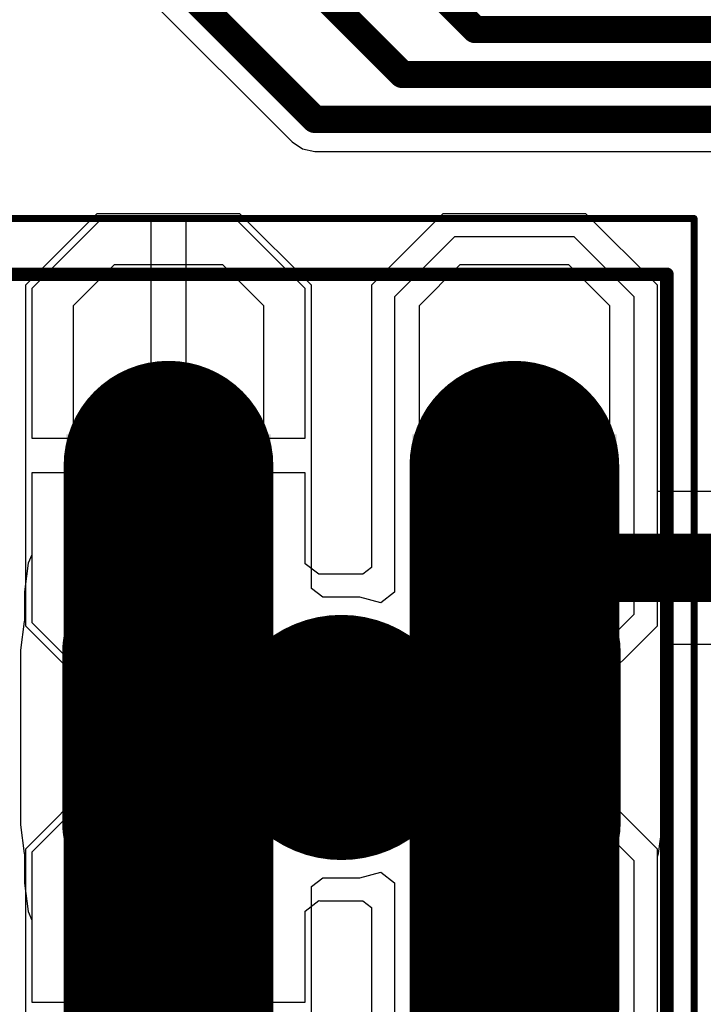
# Model space of a CAD drawing. Header units: millimetres. Extents: x -0.08 to 3.17, y -0.08 to 4.88.
# Tile 224 of 256: x 2.1 to 2.3, y 2.48 to 2.77. Entities that reach past the tile are written whole.
import ezdxf

# ---------------------------------------------------------------- set-up
doc = ezdxf.new("R2010")
doc.units = ezdxf.units.MM
doc.header["$MEASUREMENT"] = 0
for name, color, linetype in [('BottomLayer', 5, 'Continuous'), ('BottomSolder', 6, 'Continuous'), ('Mechanical13', 56, 'Continuous'), ('Mechanical15', 56, 'Continuous'), ('MidLayer1', 16, 'Continuous'), ('MidLayer2', 76, 'Continuous'), ('MultiLayer', 9, 'Continuous'), ('PadHoleLayer', 156, 'Continuous'), ('TopLayer', 1, 'Continuous'), ('TopPaste', 8, 'Continuous'), ('TopSolder', 216, 'Continuous')]:
    doc.layers.add(name, color=color, linetype=linetype)

# ---------------------------------------------------------------- blocks, each defined once
blk = doc.blocks.new('HLE_115_02_F_DV_F_________1_548')
at = {"layer": 'BottomLayer', "const_width": 0.05906}
for points in [[(0.6, 0.07854), (0.6, 0.02146)], [(0.7, 0.07854), (0.7, 0.02146)], [(0.6, -0.07854), (0.6, -0.02146)], [(0.7, -0.07854), (0.7, -0.02146)]]:
    blk.add_lwpolyline(points, dxfattribs=at)
at = {"layer": 'BottomLayer', "const_width": 0.02953}
for points in [[(0.58524, 0.07854, 1), (0.61476, 0.07854, 1)], [(0.68524, 0.07854, 1), (0.71476, 0.07854, 1)], [(0.58524, 0.02146, 1), (0.61476, 0.02146, 1)], [(0.68524, 0.02146, 1), (0.71476, 0.02146, 1)], [(0.58524, -0.02146, 1), (0.61476, -0.02146, 1)], [(0.68524, -0.02146, 1), (0.71476, -0.02146, 1)], [(0.58524, -0.07854, 1), (0.61476, -0.07854, 1)], [(0.68524, -0.07854, 1), (0.71476, -0.07854, 1)]]:
    blk.add_lwpolyline(points, format="xyb", close=True, dxfattribs=at)
at = {"layer": 'BottomSolder', "const_width": 0.06063}
for points in [[(0.6, 0.07854), (0.6, 0.02146)], [(0.7, 0.07854), (0.7, 0.02146)], [(0.6, -0.07854), (0.6, -0.02146)], [(0.7, -0.07854), (0.7, -0.02146)]]:
    blk.add_lwpolyline(points, dxfattribs=at)
at = {"layer": 'BottomSolder'}
for points, const_width in [([(0.58484, 0.07854, 1), (0.61516, 0.07854, 1)], 0.03031), ([(0.68484, 0.07854, 1), (0.71516, 0.07854, 1)], 0.03031), ([(0.58484, 0.02146, 1), (0.61516, 0.02146, 1)], 0.03031), ([(0.68484, 0.02146, 1), (0.71516, 0.02146, 1)], 0.03031), ([(0.58484, -0.02146, 1), (0.61516, -0.02146, 1)], 0.03031), ([(0.68484, -0.02146, 1), (0.71516, -0.02146, 1)], 0.03031), ([(0.648, 0, 1), (0.652, 0, 1)], 0.004), ([(0.58484, -0.07854, 1), (0.61516, -0.07854, 1)], 0.03031), ([(0.68484, -0.07854, 1), (0.71516, -0.07854, 1)], 0.03031)]:
    blk.add_lwpolyline(points, format="xyb", close=True, dxfattribs=dict(at, const_width=const_width))
at = {"layer": 'Mechanical13', "const_width": 0.00394}
for points in [[(-0.74409, 0.13386), (0.74409, 0.13386)], [(0.74409, -0.13386), (0.74409, 0.13386)]]:
    blk.add_lwpolyline(points, dxfattribs=at)
at = {"layer": 'Mechanical13', "const_width": 0.00197}
blk.add_lwpolyline([(0.74311, 0.13386, 1), (0.74508, 0.13386, 1)], format="xyb", close=True, dxfattribs=at)
blk.add_lwpolyline([(0.74311, 0.13386, 1), (0.74508, 0.13386, 1)], format="xyb", close=True, dxfattribs=at)
at = {"layer": 'Mechanical15', "const_width": 0.00197}
for points in [[(-0.75197, 0.15), (0.75197, 0.15)], [(0.75197, -0.15), (0.75197, 0.15)]]:
    blk.add_lwpolyline(points, dxfattribs=at)
at = {"layer": 'Mechanical15', "const_width": 0.000984}
blk.add_lwpolyline([(0.75148, 0.15, 1), (0.75246, 0.15, 1)], format="xyb", close=True, dxfattribs=at)
blk.add_lwpolyline([(0.75148, 0.15, 1), (0.75246, 0.15, 1)], format="xyb", close=True, dxfattribs=at)
at = {"layer": 'MidLayer1', "const_width": 0.05906}
for points in [[(0.6, 0.07854), (0.6, 0.02146)], [(0.7, 0.07854), (0.7, 0.02146)], [(0.6, -0.07854), (0.6, -0.02146)], [(0.7, -0.07854), (0.7, -0.02146)]]:
    blk.add_lwpolyline(points, dxfattribs=at)
at = {"layer": 'MidLayer1', "const_width": 0.02953}
for points in [[(0.58524, 0.07854, 1), (0.61476, 0.07854, 1)], [(0.68524, 0.07854, 1), (0.71476, 0.07854, 1)], [(0.58524, 0.02146, 1), (0.61476, 0.02146, 1)], [(0.68524, 0.02146, 1), (0.71476, 0.02146, 1)], [(0.58524, -0.02146, 1), (0.61476, -0.02146, 1)], [(0.68524, -0.02146, 1), (0.71476, -0.02146, 1)], [(0.58524, -0.07854, 1), (0.61476, -0.07854, 1)], [(0.68524, -0.07854, 1), (0.71476, -0.07854, 1)]]:
    blk.add_lwpolyline(points, format="xyb", close=True, dxfattribs=at)
at = {"layer": 'MidLayer2', "const_width": 0.05906}
for points in [[(0.6, 0.07854), (0.6, 0.02146)], [(0.7, 0.07854), (0.7, 0.02146)], [(0.6, -0.07854), (0.6, -0.02146)], [(0.7, -0.07854), (0.7, -0.02146)]]:
    blk.add_lwpolyline(points, dxfattribs=at)
at = {"layer": 'MidLayer2', "const_width": 0.02953}
for points in [[(0.58524, 0.07854, 1), (0.61476, 0.07854, 1)], [(0.68524, 0.07854, 1), (0.71476, 0.07854, 1)], [(0.58524, 0.02146, 1), (0.61476, 0.02146, 1)], [(0.68524, 0.02146, 1), (0.71476, 0.02146, 1)], [(0.58524, -0.02146, 1), (0.61476, -0.02146, 1)], [(0.68524, -0.02146, 1), (0.71476, -0.02146, 1)], [(0.58524, -0.07854, 1), (0.61476, -0.07854, 1)], [(0.68524, -0.07854, 1), (0.71476, -0.07854, 1)]]:
    blk.add_lwpolyline(points, format="xyb", close=True, dxfattribs=at)
at = {"layer": 'MultiLayer', "const_width": 0.05906}
for points in [[(0.6, 0.07854), (0.6, 0.02146)], [(0.7, 0.07854), (0.7, 0.02146)], [(0.6, -0.07854), (0.6, -0.02146)], [(0.7, -0.07854), (0.7, -0.02146)]]:
    blk.add_lwpolyline(points, dxfattribs=at)
at = {"layer": 'MultiLayer', "const_width": 0.02953}
for points in [[(0.58524, 0.07854, 1), (0.61476, 0.07854, 1)], [(0.68524, 0.07854, 1), (0.71476, 0.07854, 1)], [(0.58524, 0.02146, 1), (0.61476, 0.02146, 1)], [(0.68524, 0.02146, 1), (0.71476, 0.02146, 1)], [(0.58524, -0.02146, 1), (0.61476, -0.02146, 1)], [(0.68524, -0.02146, 1), (0.71476, -0.02146, 1)], [(0.58524, -0.07854, 1), (0.61476, -0.07854, 1)], [(0.68524, -0.07854, 1), (0.71476, -0.07854, 1)]]:
    blk.add_lwpolyline(points, format="xyb", close=True, dxfattribs=at)
at = {"layer": 'PadHoleLayer'}
for points, const_width in [([(0.58819, 0.0185, 1), (0.61181, 0.0185, 1)], 0.02362), ([(0.68819, 0.0185, 1), (0.71181, 0.0185, 1)], 0.02362), ([(0.63228, 0, 1), (0.66772, 0, 1)], 0.03543), ([(0.58819, -0.0185, 1), (0.61181, -0.0185, 1)], 0.02362), ([(0.68819, -0.0185, 1), (0.71181, -0.0185, 1)], 0.02362)]:
    blk.add_lwpolyline(points, format="xyb", close=True, dxfattribs=dict(at, const_width=const_width))
at = {"layer": 'TopLayer', "const_width": 0.05906}
for points in [[(0.6, 0.07854), (0.6, 0.02146)], [(0.7, 0.07854), (0.7, 0.02146)], [(0.6, -0.07854), (0.6, -0.02146)], [(0.7, -0.07854), (0.7, -0.02146)]]:
    blk.add_lwpolyline(points, dxfattribs=at)
at = {"layer": 'TopLayer', "const_width": 0.02953}
for points in [[(0.58524, 0.07854, 1), (0.61476, 0.07854, 1)], [(0.68524, 0.07854, 1), (0.71476, 0.07854, 1)], [(0.58524, 0.02146, 1), (0.61476, 0.02146, 1)], [(0.68524, 0.02146, 1), (0.71476, 0.02146, 1)], [(0.58524, -0.02146, 1), (0.61476, -0.02146, 1)], [(0.68524, -0.02146, 1), (0.71476, -0.02146, 1)], [(0.58524, -0.07854, 1), (0.61476, -0.07854, 1)], [(0.68524, -0.07854, 1), (0.71476, -0.07854, 1)]]:
    blk.add_lwpolyline(points, format="xyb", close=True, dxfattribs=at)
at = {"layer": 'TopSolder', "const_width": 0.06063}
for points in [[(0.6, 0.07854), (0.6, 0.02146)], [(0.7, 0.07854), (0.7, 0.02146)], [(0.6, -0.07854), (0.6, -0.02146)], [(0.7, -0.07854), (0.7, -0.02146)]]:
    blk.add_lwpolyline(points, dxfattribs=at)
at = {"layer": 'TopSolder'}
for points, const_width in [([(0.58484, 0.07854, 1), (0.61516, 0.07854, 1)], 0.03031), ([(0.68484, 0.07854, 1), (0.71516, 0.07854, 1)], 0.03031), ([(0.58484, 0.02146, 1), (0.61516, 0.02146, 1)], 0.03031), ([(0.68484, 0.02146, 1), (0.71516, 0.02146, 1)], 0.03031), ([(0.58484, -0.02146, 1), (0.61516, -0.02146, 1)], 0.03031), ([(0.68484, -0.02146, 1), (0.71516, -0.02146, 1)], 0.03031), ([(0.648, 0, 1), (0.652, 0, 1)], 0.004), ([(0.58484, -0.07854, 1), (0.61516, -0.07854, 1)], 0.03031), ([(0.68484, -0.07854, 1), (0.71516, -0.07854, 1)], 0.03031)]:
    blk.add_lwpolyline(points, format="xyb", close=True, dxfattribs=dict(at, const_width=const_width))
for points in [[(0.57047, 0.07776), (0.62953, 0.07776), (0.57047, 0.0876), (0.62953, 0.0876)], [(0.67047, 0.07776), (0.72953, 0.07776), (0.67047, 0.0876), (0.72953, 0.0876)]]:
    blk.add_solid(points, dxfattribs=at)

msp = doc.modelspace()

# ---------------------------------------------------------------- linework, layer by layer
at = {"layer": 'BottomLayer'}
for p, q in [((2.22656, 2.71062), (2.20589, 2.68996)), ((2.2679, 2.71062), (2.22656, 2.71062)), ((2.28857, 2.68996), (2.2679, 2.71062)), ((2.12746, 2.70881), (2.1077, 2.68905)), ((2.14223, 2.70881), (2.12746, 2.70881)), ((2.14223, 2.64574), (2.14223, 2.70881)), ((2.16699, 2.70881), (2.15223, 2.70881)), ((2.15223, 2.70881), (2.15223, 2.64574)), ((2.18676, 2.68905), (2.16699, 2.70881)), ((2.20589, 2.68996), (2.20589, 2.60836)), ((2.28857, 2.63034), (2.28857, 2.68996)), ((2.1077, 2.68905), (2.1077, 2.64574)), ((2.18676, 2.64574), (2.18676, 2.68905)), ((2.1077, 2.64574), (2.14223, 2.64574)), ((2.15223, 2.64574), (2.18676, 2.64574)), ((2.18676, 2.63574), (2.1077, 2.63574)), ((2.1077, 2.63574), (2.1077, 2.61201)), ((2.18676, 2.60946), (2.18676, 2.63574)), ((2.34589, 2.63034), (2.28857, 2.63034)), ((2.1077, 2.61201), (2.1067, 2.6096)), ((2.1067, 2.6096), (2.10562, 2.60137)), ((2.19072, 2.60641), (2.18676, 2.60946)), ((2.20589, 2.60836), (2.20345, 2.60649)), ((2.19101, 2.60649), (2.19072, 2.60641)), ((2.20345, 2.60649), (2.19101, 2.60649)), ((2.10562, 2.60137), (2.10562, 2.59298)), ((2.10552, 2.59275), (2.10444, 2.58452)), ((2.10562, 2.59298), (2.10552, 2.59275)), ((2.10444, 2.58452), (2.10444, 2.53397)), ((2.29002, 2.58452), (2.29148, 2.58619)), ((2.29002, 2.53397), (2.29002, 2.58452)), ((2.29148, 2.58619), (2.34589, 2.58619)), ((2.10444, 2.53397), (2.10552, 2.52575)), ((2.28894, 2.52575), (2.29002, 2.53397)), ((2.10552, 2.52575), (2.10562, 2.52551)), ((2.10562, 2.52551), (2.10562, 2.51712)), ((2.28857, 2.52485), (2.28894, 2.52575)), ((2.28857, 2.42854), (2.28857, 2.52485)), ((2.10562, 2.51712), (2.1067, 2.5089)), ((2.18676, 2.50904), (2.19072, 2.51208)), ((2.19072, 2.51208), (2.19101, 2.512)), ((2.19101, 2.512), (2.20345, 2.512)), ((2.20345, 2.512), (2.20589, 2.51013)), ((2.20589, 2.51013), (2.20589, 2.42854)), ((2.1067, 2.5089), (2.1077, 2.50648)), ((2.18676, 2.48275), (2.18676, 2.50904)), ((2.1077, 2.50648), (2.1077, 2.48275)), ((2.1077, 2.48275), (2.14723, 2.48275)), ((2.14723, 2.48275), (2.18676, 2.48275))]:
    msp.add_line(p, q, dxfattribs=at)
for points, const_width in [([(2.24723, 2.62795), (2.24723, 2.6378)], 0.01969), ([(2.24723, 2.60925), (2.24723, 2.6378)], 0.01969), ([(2.24723, 2.62795), (2.26691, 2.60827)], 0.01969), ([(2.13739, 2.60137), (2.14377, 2.60776)], 0.03937), ([(2.14377, 2.60776), (2.14574, 2.60776)], 0.03937), ([(2.24723, 2.60925), (2.25384, 2.60264)], 0.03937), ([(2.13739, 2.5857), (2.13739, 2.60137)], 0.03937), ([(2.25384, 2.58894), (2.25384, 2.60264)], 0.03937), ([(2.26691, 2.60827), (2.35431, 2.60827)], 0.01969), ([(2.25384, 2.58894), (2.25825, 2.58452)], 0.03937), ([(2.1362, 2.58452), (2.13739, 2.5857)], 0.03937), ([(2.1362, 2.53397), (2.1362, 2.58452)], 0.03937), ([(2.25825, 2.53397), (2.25825, 2.58452)], 0.03937), ([(2.1362, 2.53397), (2.13739, 2.53279)], 0.03937), ([(2.25384, 2.52956), (2.25825, 2.53397)], 0.03937), ([(2.13739, 2.51712), (2.13739, 2.53279)], 0.03937), ([(2.25384, 2.51586), (2.25384, 2.52956)], 0.03937), ([(2.13739, 2.51712), (2.14377, 2.51074)], 0.03937), ([(2.24723, 2.50925), (2.25384, 2.51586)], 0.03937), ([(2.14377, 2.51074), (2.14574, 2.51074)], 0.03937)]:
    msp.add_lwpolyline(points, dxfattribs=dict(at, const_width=const_width))
for points, const_width in [([(2.24231, 2.6378, 1), (2.25215, 2.6378, 1)], 0.00984), ([(2.24231, 2.6378, 1), (2.25215, 2.6378, 1)], 0.00984), ([(2.24231, 2.62795, 1), (2.25215, 2.62795, 1)], 0.00984), ([(2.24231, 2.62795, 1), (2.25215, 2.62795, 1)], 0.00984), ([(2.13393, 2.60776, 1), (2.15361, 2.60776, 1)], 0.01969), ([(2.13393, 2.60776, 1), (2.15361, 2.60776, 1)], 0.01969), ([(2.1359, 2.60776, 1), (2.15558, 2.60776, 1)], 0.01969), ([(2.23739, 2.60925, 1), (2.25707, 2.60925, 1)], 0.01969), ([(2.12754, 2.60137, 1), (2.14723, 2.60137, 1)], 0.01969), ([(2.12754, 2.60137, 1), (2.14723, 2.60137, 1)], 0.01969), ([(2.244, 2.60264, 1), (2.26368, 2.60264, 1)], 0.01969), ([(2.244, 2.60264, 1), (2.26368, 2.60264, 1)], 0.01969), ([(2.24231, 2.60925, 1), (2.25215, 2.60925, 1)], 0.00984), ([(2.26199, 2.60827, 1), (2.27183, 2.60827, 1)], 0.00984), ([(2.26199, 2.60827, 1), (2.27183, 2.60827, 1)], 0.00984), ([(2.244, 2.58894, 1), (2.26368, 2.58894, 1)], 0.01969), ([(2.244, 2.58894, 1), (2.26368, 2.58894, 1)], 0.01969), ([(2.12636, 2.58452, 1), (2.14605, 2.58452, 1)], 0.01969), ([(2.12636, 2.58452, 1), (2.14605, 2.58452, 1)], 0.01969), ([(2.12754, 2.5857, 1), (2.14723, 2.5857, 1)], 0.01969), ([(2.12754, 2.5857, 1), (2.14723, 2.5857, 1)], 0.01969), ([(2.24841, 2.58452, 1), (2.26809, 2.58452, 1)], 0.01969), ([(2.24841, 2.58452, 1), (2.26809, 2.58452, 1)], 0.01969), ([(2.12636, 2.53397, 1), (2.14605, 2.53397, 1)], 0.01969), ([(2.12636, 2.53397, 1), (2.14605, 2.53397, 1)], 0.01969), ([(2.24841, 2.53397, 1), (2.26809, 2.53397, 1)], 0.01969), ([(2.24841, 2.53397, 1), (2.26809, 2.53397, 1)], 0.01969), ([(2.12754, 2.53279, 1), (2.14723, 2.53279, 1)], 0.01969), ([(2.12754, 2.53279, 1), (2.14723, 2.53279, 1)], 0.01969), ([(2.244, 2.52956, 1), (2.26368, 2.52956, 1)], 0.01969), ([(2.244, 2.52956, 1), (2.26368, 2.52956, 1)], 0.01969), ([(2.12754, 2.51712, 1), (2.14723, 2.51712, 1)], 0.01969), ([(2.12754, 2.51712, 1), (2.14723, 2.51712, 1)], 0.01969), ([(2.244, 2.51586, 1), (2.26368, 2.51586, 1)], 0.01969), ([(2.244, 2.51586, 1), (2.26368, 2.51586, 1)], 0.01969), ([(2.13393, 2.51074, 1), (2.15361, 2.51074, 1)], 0.01969), ([(2.13393, 2.51074, 1), (2.15361, 2.51074, 1)], 0.01969), ([(2.1359, 2.51074, 1), (2.15558, 2.51074, 1)], 0.01969), ([(2.23739, 2.50925, 1), (2.25707, 2.50925, 1)], 0.01969)]:
    msp.add_lwpolyline(points, format="xyb", close=True, dxfattribs=dict(at, const_width=const_width))
at = {"layer": 'MidLayer1'}
for p, q in [((2.22656, 2.71062), (2.20589, 2.68996)), ((2.2679, 2.71062), (2.22656, 2.71062)), ((2.28857, 2.68996), (2.2679, 2.71062)), ((2.12746, 2.70881), (2.1077, 2.68905)), ((2.14223, 2.70881), (2.12746, 2.70881)), ((2.14223, 2.64574), (2.14223, 2.70881)), ((2.16699, 2.70881), (2.15223, 2.70881)), ((2.15223, 2.70881), (2.15223, 2.64574)), ((2.18676, 2.68905), (2.16699, 2.70881)), ((2.20589, 2.68996), (2.20589, 2.60836)), ((2.28857, 2.59153), (2.28857, 2.68996)), ((2.1077, 2.68905), (2.1077, 2.64574)), ((2.18676, 2.64574), (2.18676, 2.68905)), ((2.1077, 2.64574), (2.14223, 2.64574)), ((2.15223, 2.64574), (2.18676, 2.64574)), ((2.18676, 2.63574), (2.1077, 2.63574)), ((2.1077, 2.63574), (2.1077, 2.59244)), ((2.18676, 2.60946), (2.18676, 2.63574)), ((2.19072, 2.60641), (2.18676, 2.60946)), ((2.20589, 2.60836), (2.20345, 2.60649)), ((2.19101, 2.60649), (2.19072, 2.60641)), ((2.20345, 2.60649), (2.19101, 2.60649)), ((2.1077, 2.59244), (2.12746, 2.57267)), ((2.2679, 2.57086), (2.28857, 2.59153)), ((2.12746, 2.57267), (2.14781, 2.57267)), ((2.14781, 2.57267), (2.15085, 2.56871)), ((2.24409, 2.56689), (2.24713, 2.57086)), ((2.24713, 2.57086), (2.2679, 2.57086)), ((2.15085, 2.56871), (2.14998, 2.56547)), ((2.14998, 2.56547), (2.14998, 2.55303)), ((2.24447, 2.56547), (2.24409, 2.56689)), ((2.24447, 2.55303), (2.24447, 2.56547)), ((2.14998, 2.55303), (2.15085, 2.54979)), ((2.24409, 2.5516), (2.24447, 2.55303)), ((2.24713, 2.54763), (2.24409, 2.5516)), ((2.15085, 2.54979), (2.14781, 2.54582)), ((2.2679, 2.54763), (2.24713, 2.54763)), ((2.28857, 2.52696), (2.2679, 2.54763)), ((2.12746, 2.54582), (2.1077, 2.52606)), ((2.14781, 2.54582), (2.12746, 2.54582)), ((2.1077, 2.52606), (2.1077, 2.48275)), ((2.28857, 2.42854), (2.28857, 2.52696)), ((2.18676, 2.50904), (2.19072, 2.51208)), ((2.19072, 2.51208), (2.19101, 2.512)), ((2.19101, 2.512), (2.20345, 2.512)), ((2.20345, 2.512), (2.20589, 2.51013)), ((2.20589, 2.51013), (2.20589, 2.42854)), ((2.18676, 2.48275), (2.18676, 2.50904)), ((2.1077, 2.48275), (2.14723, 2.48275)), ((2.14723, 2.48275), (2.18676, 2.48275))]:
    msp.add_line(p, q, dxfattribs=at)
at = {"layer": 'MidLayer2'}
for p, q in [((2.13441, 2.77996), (2.18301, 2.73136)), ((2.18301, 2.73136), (2.18601, 2.72936)), ((2.18601, 2.72936), (2.18954, 2.72865)), ((2.18954, 2.72865), (2.30608, 2.72865)), ((2.12656, 2.71062), (2.10589, 2.68996)), ((2.1679, 2.71062), (2.12656, 2.71062)), ((2.18857, 2.68996), (2.1679, 2.71062)), ((2.22991, 2.70393), (2.21258, 2.68661)), ((2.26455, 2.70393), (2.22991, 2.70393)), ((2.28187, 2.68661), (2.26455, 2.70393)), ((2.10589, 2.68996), (2.10589, 2.59153)), ((2.18857, 2.60235), (2.18857, 2.68996)), ((2.21258, 2.68661), (2.21258, 2.60122)), ((2.28187, 2.59488), (2.28187, 2.68661)), ((2.19189, 2.5998), (2.18857, 2.60235)), ((2.21258, 2.60122), (2.20862, 2.59818)), ((2.20257, 2.5998), (2.19189, 2.5998)), ((2.20862, 2.59818), (2.20257, 2.5998)), ((2.26455, 2.57755), (2.28187, 2.59488)), ((2.10589, 2.59153), (2.12656, 2.57086)), ((2.23564, 2.57255), (2.2388, 2.57755)), ((2.2388, 2.57755), (2.26455, 2.57755)), ((2.12656, 2.57086), (2.15425, 2.57086)), ((2.15425, 2.57086), (2.1573, 2.56689)), ((2.23778, 2.56459), (2.23564, 2.57255)), ((2.1573, 2.56689), (2.15668, 2.56459)), ((2.15668, 2.56459), (2.15668, 2.55391)), ((2.23778, 2.55391), (2.23778, 2.56459)), ((2.15668, 2.55391), (2.1573, 2.5516)), ((2.23564, 2.54594), (2.23778, 2.55391)), ((2.1573, 2.5516), (2.15425, 2.54763)), ((2.12656, 2.54763), (2.10589, 2.52696)), ((2.15425, 2.54763), (2.12656, 2.54763)), ((2.2388, 2.54094), (2.23564, 2.54594)), ((2.26455, 2.54094), (2.2388, 2.54094)), ((2.28187, 2.52362), (2.26455, 2.54094)), ((2.10589, 2.52696), (2.10589, 2.42854)), ((2.28187, 2.43188), (2.28187, 2.52362)), ((2.18857, 2.51615), (2.19189, 2.5187)), ((2.19189, 2.5187), (2.20257, 2.5187)), ((2.20257, 2.5187), (2.20862, 2.52032)), ((2.20862, 2.52032), (2.21258, 2.51727)), ((2.18857, 2.42854), (2.18857, 2.51615)), ((2.21258, 2.51727), (2.21258, 2.43188))]:
    msp.add_line(p, q, dxfattribs=at)
for points, const_width in [([(2.17133, 2.82843), (2.23589, 2.76387)], 0.00787), ([(2.17139, 2.7943), (2.2148, 2.75088)], 0.00787), ([(2.13823, 2.78919), (2.18954, 2.73789)], 0.00787), ([(2.23589, 2.76387), (2.40148, 2.76387)], 0.00787), ([(2.2148, 2.75088), (2.39085, 2.75088)], 0.00787), ([(2.18954, 2.73789), (2.37629, 2.73789)], 0.00787), ([(2.24723, 2.60925), (2.24763, 2.60965)], 0.01575)]:
    msp.add_lwpolyline(points, dxfattribs=dict(at, const_width=const_width))
for points, const_width in [([(2.23393, 2.76387, 1), (2.23786, 2.76387, 1)], 0.00394), ([(2.23393, 2.76387, 1), (2.23786, 2.76387, 1)], 0.00394), ([(2.21284, 2.75088, 1), (2.21677, 2.75088, 1)], 0.00394), ([(2.21284, 2.75088, 1), (2.21677, 2.75088, 1)], 0.00394), ([(2.18757, 2.73789, 1), (2.19151, 2.73789, 1)], 0.00394), ([(2.18757, 2.73789, 1), (2.19151, 2.73789, 1)], 0.00394), ([(2.24329, 2.60925, 1), (2.25117, 2.60925, 1)], 0.00787), ([(2.24369, 2.60965, 1), (2.25157, 2.60965, 1)], 0.00787)]:
    msp.add_lwpolyline(points, format="xyb", close=True, dxfattribs=dict(at, const_width=const_width))
at = {"layer": 'TopLayer'}
for p, q in [((2.22656, 2.71062), (2.20589, 2.68996)), ((2.2679, 2.71062), (2.22656, 2.71062)), ((2.28857, 2.68996), (2.2679, 2.71062)), ((2.12746, 2.70881), (2.1077, 2.68905)), ((2.14223, 2.70881), (2.12746, 2.70881)), ((2.14223, 2.64574), (2.14223, 2.70881)), ((2.16699, 2.70881), (2.15223, 2.70881)), ((2.15223, 2.70881), (2.15223, 2.64574)), ((2.18676, 2.68905), (2.16699, 2.70881)), ((2.20589, 2.68996), (2.20589, 2.60836)), ((2.28857, 2.59153), (2.28857, 2.68996)), ((2.1077, 2.68905), (2.1077, 2.64574)), ((2.18676, 2.64574), (2.18676, 2.68905)), ((2.1077, 2.64574), (2.14223, 2.64574)), ((2.15223, 2.64574), (2.18676, 2.64574)), ((2.18676, 2.63574), (2.1077, 2.63574)), ((2.1077, 2.63574), (2.1077, 2.59244)), ((2.18676, 2.60946), (2.18676, 2.63574)), ((2.19072, 2.60641), (2.18676, 2.60946)), ((2.20589, 2.60836), (2.20345, 2.60649)), ((2.19101, 2.60649), (2.19072, 2.60641)), ((2.20345, 2.60649), (2.19101, 2.60649)), ((2.1077, 2.59244), (2.12746, 2.57267)), ((2.2679, 2.57086), (2.28857, 2.59153)), ((2.12746, 2.57267), (2.14781, 2.57267)), ((2.14781, 2.57267), (2.15085, 2.56871)), ((2.24409, 2.56689), (2.24713, 2.57086)), ((2.24713, 2.57086), (2.2679, 2.57086)), ((2.15085, 2.56871), (2.14998, 2.56547)), ((2.14998, 2.56547), (2.14998, 2.55303)), ((2.24447, 2.56547), (2.24409, 2.56689)), ((2.24447, 2.55303), (2.24447, 2.56547)), ((2.14998, 2.55303), (2.15085, 2.54979)), ((2.24409, 2.5516), (2.24447, 2.55303)), ((2.24713, 2.54763), (2.24409, 2.5516)), ((2.15085, 2.54979), (2.14781, 2.54582)), ((2.2679, 2.54763), (2.24713, 2.54763)), ((2.28857, 2.52696), (2.2679, 2.54763)), ((2.12746, 2.54582), (2.1077, 2.52606)), ((2.14781, 2.54582), (2.12746, 2.54582)), ((2.1077, 2.52606), (2.1077, 2.48275)), ((2.28857, 2.42854), (2.28857, 2.52696)), ((2.18676, 2.50904), (2.19072, 2.51208)), ((2.19072, 2.51208), (2.19101, 2.512)), ((2.19101, 2.512), (2.20345, 2.512)), ((2.20345, 2.512), (2.20589, 2.51013)), ((2.20589, 2.51013), (2.20589, 2.42854)), ((2.18676, 2.48275), (2.18676, 2.50904)), ((2.1077, 2.48275), (2.14723, 2.48275)), ((2.14723, 2.48275), (2.18676, 2.48275))]:
    msp.add_line(p, q, dxfattribs=at)
at = {"layer": 'TopPaste'}
for p, q in [((2.13148, 2.69586), (2.11967, 2.68405)), ((2.16298, 2.69586), (2.13148, 2.69586)), ((2.17479, 2.68405), (2.16298, 2.69586)), ((2.23148, 2.69586), (2.21967, 2.68405)), ((2.26298, 2.69586), (2.23148, 2.69586)), ((2.27479, 2.68405), (2.26298, 2.69586)), ((2.11967, 2.68405), (2.11967, 2.64862)), ((2.17479, 2.64862), (2.17479, 2.68405)), ((2.21967, 2.68405), (2.21967, 2.64862)), ((2.27479, 2.64862), (2.27479, 2.68405)), ((2.11967, 2.64862), (2.17479, 2.64862)), ((2.21967, 2.64862), (2.27479, 2.64862))]:
    msp.add_line(p, q, dxfattribs=at)

# ---------------------------------------------------------------- block references
msp.add_blockref('HLE_115_02_F_DV_F_________1_548', (1.54723, 2.55925))

doc.saveas('drawing.dxf')
